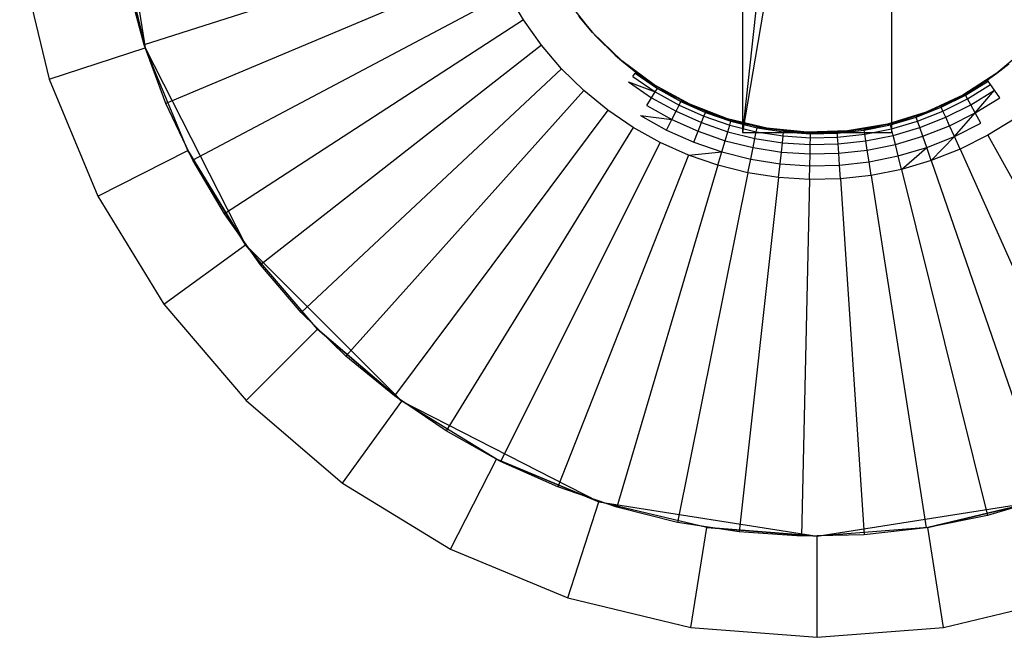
# Model space of a CAD drawing. Extents: x 1 to 115, y -55 to 55.
# Tile 19 of 86: x 51.6 to 56.48, y -50 to -46.94. Entities that reach past the tile are written whole.
import ezdxf

# ---------------------------------------------------------------- set-up
doc = ezdxf.new("R2010")
doc.units = 0
doc.header["$LTSCALE"] = 25.4
doc.layers.get('0').update_dxf_attribs({"linetype": 'CONTINUOUS'})

# ---------------------------------------------------------------- blocks, each defined once
blk = doc.blocks.new('NL2500025450_STL')
at = {"color": 0}
for p, q in [((52.05, -46, 214.8096), (52.2213, -47.0816, 214.8096)), ((52.05, -46, 214.8096), (52.2213, -47.0816, 214.8096)), ((53.8982, -46.5286, 215.9753), (52.2165, -47.0668, 214.2096)), ((53.8982, -46.5286, 215.9753), (52.2165, -47.0668, 214.2096)), ((55.2896, -46.4912, 215.8196), (55.18, -47.5, 213.8096)), ((55.2896, -46.4912, 215.8196), (55.18, -47.5, 213.8096)), ((55.18, -46.4979, 215.8196), (55.18, -47.5, 213.8096)), ((55.18, -46.4979, 215.8196), (55.18, -47.5, 213.8096)), ((55.3475, -46.5213, 215.7725), (55.18, -47.5, 213.8096)), ((55.3475, -46.5213, 215.7725), (55.18, -47.5, 213.8096)), ((55.92, -47.5, 213.8096), (55.92, -46.4979, 215.8196)), ((55.92, -47.5, 213.8096), (55.92, -46.4979, 215.8196)), ((52.2213, -47.0816, 214.3096), (52.0931, -46.5475, 214.3096)), ((52.0931, -46.5475, 214.3096), (52.2213, -47.0816, 214.8096)), ((52.0931, -46.5475, 214.3096), (52.2213, -47.0816, 214.8096)), ((52.2213, -47.0816, 214.3096), (52.0931, -46.5475, 214.3096)), ((51.5992, -46.6257, 213.8096), (51.7458, -47.2361, 213.8096)), ((51.5992, -46.6257, 213.8096), (51.7458, -47.2361, 213.8096)), ((55.18, -46.5902, 213.8096), (55.18, -47.5, 213.8096)), ((55.18, -46.5902, 213.8096), (55.18, -47.5, 213.8096)), ((55.92, -47.5, 213.8096), (55.92, -46.5902, 213.8096)), ((55.92, -47.5, 213.8096), (55.92, -46.5902, 213.8096)), ((53.9514, -46.6725, 215.9753), (52.3239, -47.3573, 214.2096)), ((53.9514, -46.6725, 215.9753), (52.3239, -47.3573, 214.2096)), ((52.2165, -47.0668, 213.8096), (52.1353, -46.768, 213.8096)), ((52.2165, -47.0668, 214.2096), (52.1353, -46.768, 214.2096)), ((52.2165, -47.0668, 213.8096), (52.1353, -46.768, 213.8096)), ((52.2165, -47.0668, 214.2096), (52.1353, -46.768, 214.2096)), ((54.0171, -46.8112, 215.9753), (52.4565, -47.6371, 214.2096)), ((54.0171, -46.8112, 215.9753), (52.4565, -47.6371, 214.2096)), ((54.0948, -46.9435, 215.9753), (54.0171, -46.8112, 215.9753)), ((54.4375, -47.0062, 221.8096), (54.3133, -46.8489, 221.8096)), ((54.4375, -47.0062, 221.8096), (54.3133, -46.8489, 221.8096)), ((54.0948, -46.9435, 215.9753), (52.6132, -47.9041, 214.2096)), ((54.0948, -46.9435, 215.9753), (52.6132, -47.9041, 214.2096)), ((54.1839, -47.0684, 215.9753), (54.0948, -46.9435, 215.9753)), ((54.4375, -47.0062, 221.8096), (54.3684, -46.9241, 216.541)), ((54.3684, -46.9241, 216.541), (54.4375, -47.0062, 216.541)), ((54.4375, -47.0062, 221.8096), (54.3684, -46.9241, 216.541)), ((54.5816, -47.1455, 221.8096), (54.4375, -47.0062, 216.541)), ((54.4375, -47.0062, 216.541), (54.4547, -47.0249, 216.541)), ((54.5816, -47.1455, 221.8096), (54.4375, -47.0062, 216.541)), ((54.5816, -47.1455, 221.8096), (54.4375, -47.0062, 221.8096)), ((54.4375, -47.0062, 221.8096), (54.4375, -47.0062, 216.541)), ((54.4375, -47.0062, 221.8096), (54.4375, -47.0062, 216.541)), ((54.5816, -47.1455, 221.8096), (54.4375, -47.0062, 221.8096)), ((52.3239, -47.3573, 213.8096), (52.2165, -47.0668, 213.8096)), ((52.3239, -47.3573, 214.2096), (52.2165, -47.0668, 214.2096)), ((52.2165, -47.0668, 214.2096), (52.2165, -47.0668, 213.8096)), ((52.3239, -47.3573, 213.8096), (52.2165, -47.0668, 213.8096)), ((52.2165, -47.0668, 214.2096), (52.2165, -47.0668, 213.8096)), ((52.3239, -47.3573, 214.2096), (52.2165, -47.0668, 214.2096)), ((54.1839, -47.0684, 215.9753), (52.793, -48.1562, 214.2096)), ((54.1839, -47.0684, 215.9753), (52.793, -48.1562, 214.2096)), ((54.2836, -47.185, 215.9753), (54.1839, -47.0684, 215.9753)), ((54.4547, -47.0249, 216.541), (54.5496, -47.1177, 216.541)), ((54.5816, -47.1455, 221.8096), (54.4547, -47.0249, 216.541)), ((54.5816, -47.1455, 221.8096), (54.4547, -47.0249, 216.541)), ((51.7458, -47.2361, 213.8096), (52.2213, -47.0816, 214.3096)), ((51.7458, -47.2361, 213.8096), (52.2213, -47.0816, 214.3096)), ((52.4315, -47.589, 214.3096), (52.2213, -47.0816, 214.8096)), ((52.2213, -47.0816, 214.8096), (52.7184, -48.0572, 214.8096)), ((52.4315, -47.589, 214.3096), (52.2213, -47.0816, 214.3096)), ((52.2213, -47.0816, 214.3096), (52.2213, -47.0816, 214.8096)), ((52.4315, -47.589, 214.3096), (52.2213, -47.0816, 214.8096)), ((52.2213, -47.0816, 214.3096), (52.2213, -47.0816, 214.8096)), ((52.2213, -47.0816, 214.8096), (52.7184, -48.0572, 214.8096)), ((52.4315, -47.589, 214.3096), (52.2213, -47.0816, 214.3096)), ((54.5496, -47.1177, 216.541), (54.5816, -47.1455, 221.8096)), ((54.5496, -47.1177, 216.541), (54.5816, -47.1455, 221.8096)), ((54.5496, -47.1177, 216.541), (54.5816, -47.1455, 216.541)), ((56.5928, -47.0782, 221.8096), (56.4398, -47.2076, 221.8096)), ((56.5928, -47.0782, 221.8096), (56.4398, -47.2076, 221.8096)), ((54.5816, -47.1455, 221.8096), (54.6523, -47.2017, 216.541)), ((54.7429, -47.2643, 221.8096), (54.5816, -47.1455, 221.8096)), ((54.5816, -47.1455, 216.541), (54.5816, -47.1455, 221.8096)), ((54.5816, -47.1455, 216.541), (54.5816, -47.1455, 221.8096)), ((54.5816, -47.1455, 216.541), (54.6523, -47.2017, 216.541)), ((54.5816, -47.1455, 221.8096), (54.6523, -47.2017, 216.541)), ((54.7429, -47.2643, 221.8096), (54.5816, -47.1455, 221.8096)), ((56.4398, -47.2076, 216.541), (56.5, -47.1608, 216.541)), ((56.5, -47.1608, 216.541), (56.4398, -47.2076, 221.8096)), ((56.5, -47.1608, 216.541), (56.4398, -47.2076, 221.8096)), ((54.2836, -47.185, 215.9753), (52.9944, -48.3914, 214.2096)), ((54.2836, -47.185, 215.9753), (52.9944, -48.3914, 214.2096)), ((54.3933, -47.2923, 215.9753), (54.2836, -47.185, 215.9753)), ((54.636, -47.2236, 216.3339), (54.6482, -47.2072, 216.4365)), ((54.7429, -47.2643, 216.541), (54.6482, -47.2072, 216.4365)), ((54.6482, -47.2072, 216.4365), (54.7584, -47.2822, 216.4365)), ((54.6482, -47.2072, 216.4365), (54.7584, -47.2822, 216.4365)), ((54.6523, -47.2017, 216.541), (54.7429, -47.2643, 221.8096)), ((54.6523, -47.2017, 216.541), (54.7429, -47.2643, 221.8096)), ((54.6523, -47.2017, 216.541), (54.7429, -47.2643, 216.541)), ((56.2709, -47.3154, 216.541), (56.4398, -47.2076, 221.8096)), ((56.4398, -47.2076, 221.8096), (56.2709, -47.3154, 221.8096)), ((56.2709, -47.3154, 216.541), (56.4398, -47.2076, 221.8096)), ((56.4398, -47.2076, 221.8096), (56.2709, -47.3154, 221.8096)), ((56.3937, -47.2402, 216.541), (56.4398, -47.2076, 216.541)), ((56.4398, -47.2076, 221.8096), (56.3937, -47.2402, 216.541)), ((56.4398, -47.2076, 221.8096), (56.3937, -47.2402, 216.541)), ((56.4398, -47.2076, 216.541), (56.4398, -47.2076, 221.8096)), ((56.4398, -47.2076, 216.541), (56.4398, -47.2076, 221.8096)), ((51.7458, -47.2361, 213.8096), (51.986, -47.816, 213.8096)), ((51.7458, -47.2361, 213.8096), (51.986, -47.816, 213.8096)), ((54.6158, -47.2505, 216.2348), (54.7477, -47.2995, 216.3339)), ((54.6158, -47.2505, 216.2348), (54.73, -47.3282, 216.2348)), ((54.636, -47.2236, 216.3339), (54.7477, -47.2995, 216.3339)), ((54.7429, -47.2643, 216.541), (54.7429, -47.2643, 221.8096)), ((54.7429, -47.2643, 216.541), (54.7429, -47.2643, 221.8096)), ((54.7429, -47.2643, 216.541), (54.9186, -47.3606, 221.8096)), ((54.9186, -47.3606, 221.8096), (54.7429, -47.2643, 221.8096)), ((54.7429, -47.2643, 216.541), (54.9186, -47.3606, 221.8096)), ((54.7429, -47.2643, 216.541), (54.8779, -47.341, 216.541)), ((54.9186, -47.3606, 221.8096), (54.7429, -47.2643, 221.8096)), ((54.7429, -47.2643, 216.541), (54.8779, -47.341, 216.541)), ((54.7429, -47.2643, 216.541), (54.7584, -47.2822, 216.4365)), ((54.7429, -47.2643, 216.541), (54.7584, -47.2822, 216.4365)), ((56.2709, -47.3154, 216.541), (56.3937, -47.2402, 216.541)), ((56.2709, -47.3154, 216.541), (56.3937, -47.2402, 216.541)), ((56.3937, -47.2402, 216.541), (56.2841, -47.3159, 216.4365)), ((56.3937, -47.2402, 216.541), (56.2841, -47.3159, 216.4365)), ((56.2841, -47.3159, 216.4365), (56.3975, -47.2459, 216.4365)), ((56.2841, -47.3159, 216.4365), (56.3975, -47.2459, 216.4365)), ((56.294, -47.3338, 216.3339), (56.409, -47.2628, 216.3339)), ((56.294, -47.3338, 216.3339), (56.409, -47.2628, 216.3339)), ((56.3937, -47.2402, 216.541), (56.3975, -47.2459, 216.4365)), ((56.409, -47.2628, 216.3339), (56.3975, -47.2459, 216.4365)), ((56.4279, -47.2906, 216.2348), (56.409, -47.2628, 216.3339)), ((54.3933, -47.2923, 215.9753), (53.2157, -48.6079, 214.2096)), ((54.3933, -47.2923, 215.9753), (53.2157, -48.6079, 214.2096)), ((54.5121, -47.3894, 215.9753), (54.3933, -47.2923, 215.9753)), ((54.73, -47.3282, 216.2348), (54.7477, -47.2995, 216.3339)), ((54.73, -47.3282, 216.2348), (54.7477, -47.2995, 216.3339)), ((54.7477, -47.2995, 216.3339), (54.7584, -47.2822, 216.4365)), ((54.7477, -47.2995, 216.3339), (54.7584, -47.2822, 216.4365)), ((54.7477, -47.2995, 216.3339), (54.8657, -47.3654, 216.3339)), ((54.7477, -47.2995, 216.3339), (54.8657, -47.3654, 216.3339)), ((54.8779, -47.341, 216.541), (54.7584, -47.2822, 216.4365)), ((54.7584, -47.2822, 216.4365), (54.8748, -47.3471, 216.4365)), ((54.8779, -47.341, 216.541), (54.7584, -47.2822, 216.4365)), ((54.7584, -47.2822, 216.4365), (54.8748, -47.3471, 216.4365)), ((56.3104, -47.3631, 216.2348), (56.4279, -47.2906, 216.2348)), ((56.333, -47.4036, 216.1409), (56.4279, -47.2906, 216.2348)), ((56.454, -47.3289, 216.1409), (56.4279, -47.2906, 216.2348)), ((52.4565, -47.6371, 213.8096), (52.3239, -47.3573, 213.8096)), ((52.4565, -47.6371, 214.2096), (52.3239, -47.3573, 214.2096)), ((52.3239, -47.3573, 214.2096), (52.3239, -47.3573, 213.8096)), ((52.4565, -47.6371, 213.8096), (52.3239, -47.3573, 213.8096)), ((52.3239, -47.3573, 214.2096), (52.3239, -47.3573, 213.8096)), ((52.4565, -47.6371, 214.2096), (52.3239, -47.3573, 214.2096)), ((54.7057, -47.3675, 216.1409), (54.73, -47.3282, 216.2348)), ((54.73, -47.3282, 216.2348), (54.8506, -47.3954, 216.2348)), ((54.73, -47.3282, 216.2348), (54.8506, -47.3954, 216.2348)), ((54.8657, -47.3654, 216.3339), (54.8748, -47.3471, 216.4365)), ((54.8657, -47.3654, 216.3339), (54.8748, -47.3471, 216.4365)), ((54.8779, -47.341, 216.541), (54.8748, -47.3471, 216.4365)), ((54.999, -47.3952, 216.541), (54.8748, -47.3471, 216.4365)), ((54.8748, -47.3471, 216.4365), (54.9965, -47.4015, 216.4365)), ((54.8748, -47.3471, 216.4365), (54.9965, -47.4015, 216.4365)), ((54.8779, -47.341, 216.541), (54.9186, -47.3606, 216.541)), ((54.9186, -47.3606, 221.8096), (54.8779, -47.341, 216.541)), ((54.9186, -47.3606, 221.8096), (54.8779, -47.341, 216.541)), ((54.9186, -47.3606, 216.541), (54.9186, -47.3606, 221.8096)), ((54.9186, -47.3606, 216.541), (54.9186, -47.3606, 221.8096)), ((54.9186, -47.3606, 216.541), (54.999, -47.3952, 216.541)), ((54.999, -47.3952, 216.541), (54.9186, -47.3606, 221.8096)), ((54.999, -47.3952, 216.541), (54.9186, -47.3606, 221.8096)), ((55.1056, -47.4327, 221.8096), (54.9186, -47.3606, 221.8096)), ((55.1056, -47.4327, 221.8096), (54.9186, -47.3606, 221.8096)), ((56.2709, -47.3154, 221.8096), (56.0891, -47.3998, 221.8096)), ((56.2709, -47.3154, 221.8096), (56.0891, -47.3998, 221.8096)), ((56.1621, -47.3694, 216.541), (56.2709, -47.3154, 221.8096)), ((56.1621, -47.3694, 216.541), (56.2709, -47.3154, 221.8096)), ((56.1621, -47.3694, 216.541), (56.2709, -47.3154, 216.541)), ((56.1621, -47.3694, 216.541), (56.2709, -47.3154, 216.541)), ((56.2709, -47.3154, 216.541), (56.1649, -47.3757, 216.4365)), ((56.2709, -47.3154, 216.541), (56.1649, -47.3757, 216.4365)), ((56.1649, -47.3757, 216.4365), (56.2841, -47.3159, 216.4365)), ((56.1649, -47.3757, 216.4365), (56.2841, -47.3159, 216.4365)), ((56.1732, -47.3943, 216.3339), (56.294, -47.3338, 216.3339)), ((56.1732, -47.3943, 216.3339), (56.294, -47.3338, 216.3339)), ((56.2709, -47.3154, 216.541), (56.2709, -47.3154, 221.8096)), ((56.2709, -47.3154, 216.541), (56.2709, -47.3154, 221.8096)), ((56.2709, -47.3154, 216.541), (56.2841, -47.3159, 216.4365)), ((56.2709, -47.3154, 216.541), (56.2841, -47.3159, 216.4365)), ((56.294, -47.3338, 216.3339), (56.2841, -47.3159, 216.4365)), ((56.294, -47.3338, 216.3339), (56.2841, -47.3159, 216.4365)), ((56.3104, -47.3631, 216.2348), (56.294, -47.3338, 216.3339)), ((56.3104, -47.3631, 216.2348), (56.294, -47.3338, 216.3339)), ((56.333, -47.4036, 216.1409), (56.454, -47.3289, 216.1409)), ((54.5121, -47.3894, 215.9753), (53.4553, -48.804, 214.2096)), ((54.5121, -47.3894, 215.9753), (53.4553, -48.804, 214.2096)), ((54.6389, -47.4757, 215.9753), (54.5121, -47.3894, 215.9753)), ((54.7057, -47.3675, 216.1409), (54.8299, -47.4368, 216.1409)), ((54.8299, -47.4368, 216.1409), (54.8506, -47.3954, 216.2348)), ((54.8299, -47.4368, 216.1409), (54.8506, -47.3954, 216.2348)), ((54.8506, -47.3954, 216.2348), (54.8657, -47.3654, 216.3339)), ((54.8506, -47.3954, 216.2348), (54.8657, -47.3654, 216.3339)), ((54.8506, -47.3954, 216.2348), (54.9767, -47.4518, 216.2348)), ((54.8506, -47.3954, 216.2348), (54.9767, -47.4518, 216.2348)), ((54.8657, -47.3654, 216.3339), (54.989, -47.4205, 216.3339)), ((54.8657, -47.3654, 216.3339), (54.989, -47.4205, 216.3339)), ((54.989, -47.4205, 216.3339), (54.9965, -47.4015, 216.4365)), ((54.989, -47.4205, 216.3339), (54.9965, -47.4015, 216.4365)), ((54.999, -47.3952, 216.541), (54.9965, -47.4015, 216.4365)), ((55.1056, -47.4327, 216.541), (54.9965, -47.4015, 216.4365)), ((54.9965, -47.4015, 216.4365), (55.1226, -47.445, 216.4365)), ((54.9965, -47.4015, 216.4365), (55.1226, -47.445, 216.4365)), ((54.999, -47.3952, 216.541), (55.1056, -47.4327, 221.8096)), ((54.999, -47.3952, 216.541), (55.1056, -47.4327, 221.8096)), ((54.999, -47.3952, 216.541), (55.1056, -47.4327, 216.541)), ((55.8977, -47.4591, 216.541), (56.0891, -47.3998, 221.8096)), ((56.0891, -47.3998, 221.8096), (55.8977, -47.4591, 221.8096)), ((55.8977, -47.4591, 216.541), (56.0891, -47.3998, 221.8096)), ((56.0891, -47.3998, 221.8096), (55.8977, -47.4591, 221.8096)), ((56.0387, -47.4182, 216.541), (56.0891, -47.3998, 216.541)), ((56.0891, -47.3998, 221.8096), (56.0387, -47.4182, 216.541)), ((56.0891, -47.3998, 221.8096), (56.0387, -47.4182, 216.541)), ((56.1621, -47.3694, 216.541), (56.0409, -47.4246, 216.4365)), ((56.0409, -47.4246, 216.4365), (56.1649, -47.3757, 216.4365)), ((56.0409, -47.4246, 216.4365), (56.1649, -47.3757, 216.4365)), ((56.0476, -47.4439, 216.3339), (56.1732, -47.3943, 216.3339)), ((56.0476, -47.4439, 216.3339), (56.1732, -47.3943, 216.3339)), ((56.0891, -47.3998, 216.541), (56.1621, -47.3694, 216.541)), ((56.1621, -47.3694, 216.541), (56.0891, -47.3998, 221.8096)), ((56.1621, -47.3694, 216.541), (56.0891, -47.3998, 221.8096)), ((56.0891, -47.3998, 216.541), (56.0891, -47.3998, 221.8096)), ((56.0891, -47.3998, 216.541), (56.0891, -47.3998, 221.8096)), ((56.1621, -47.3694, 216.541), (56.1649, -47.3757, 216.4365)), ((56.1621, -47.3694, 216.541), (56.1649, -47.3757, 216.4365)), ((56.1732, -47.3943, 216.3339), (56.1649, -47.3757, 216.4365)), ((56.1732, -47.3943, 216.3339), (56.1649, -47.3757, 216.4365)), ((56.187, -47.425, 216.2348), (56.1732, -47.3943, 216.3339)), ((56.187, -47.425, 216.2348), (56.1732, -47.3943, 216.3339)), ((56.187, -47.425, 216.2348), (56.3104, -47.3631, 216.2348)), ((56.187, -47.425, 216.2348), (56.3104, -47.3631, 216.2348)), ((56.2059, -47.4673, 216.1409), (56.333, -47.4036, 216.1409)), ((56.2296, -47.5203, 216.0539), (56.333, -47.4036, 216.1409)), ((56.333, -47.4036, 216.1409), (56.3104, -47.3631, 216.2348)), ((56.3613, -47.4543, 216.0539), (56.333, -47.4036, 216.1409)), ((54.6752, -47.417, 216.0539), (54.8299, -47.4368, 216.1409)), ((54.6752, -47.417, 216.0539), (54.8038, -47.4888, 216.0539)), ((54.8038, -47.4888, 216.0539), (54.8299, -47.4368, 216.1409)), ((54.8038, -47.4888, 216.0539), (54.8299, -47.4368, 216.1409)), ((54.8299, -47.4368, 216.1409), (54.9597, -47.4948, 216.1409)), ((54.8299, -47.4368, 216.1409), (54.9597, -47.4948, 216.1409)), ((54.9597, -47.4948, 216.1409), (54.9767, -47.4518, 216.2348)), ((54.9597, -47.4948, 216.1409), (54.9767, -47.4518, 216.2348)), ((54.9767, -47.4518, 216.2348), (54.989, -47.4205, 216.3339)), ((54.9767, -47.4518, 216.2348), (54.989, -47.4205, 216.3339)), ((54.9767, -47.4518, 216.2348), (55.1072, -47.4968, 216.2348)), ((54.9767, -47.4518, 216.2348), (55.1072, -47.4968, 216.2348)), ((54.989, -47.4205, 216.3339), (55.1168, -47.4645, 216.3339)), ((54.989, -47.4205, 216.3339), (55.1168, -47.4645, 216.3339)), ((55.1056, -47.4327, 216.541), (55.1056, -47.4327, 221.8096)), ((55.1056, -47.4327, 216.541), (55.1056, -47.4327, 221.8096)), ((55.1056, -47.4327, 216.541), (55.3005, -47.4791, 221.8096)), ((55.3005, -47.4791, 221.8096), (55.1056, -47.4327, 221.8096)), ((55.1056, -47.4327, 216.541), (55.3005, -47.4791, 221.8096)), ((55.1056, -47.4327, 216.541), (55.2533, -47.4704, 216.541)), ((55.3005, -47.4791, 221.8096), (55.1056, -47.4327, 221.8096)), ((55.1056, -47.4327, 216.541), (55.2533, -47.4704, 216.541)), ((55.1056, -47.4327, 216.541), (55.1226, -47.445, 216.4365)), ((55.1056, -47.4327, 216.541), (55.1226, -47.445, 216.4365)), ((55.1168, -47.4645, 216.3339), (55.1226, -47.445, 216.4365)), ((55.1168, -47.4645, 216.3339), (55.1226, -47.445, 216.4365)), ((55.2533, -47.4704, 216.541), (55.1226, -47.445, 216.4365)), ((55.1226, -47.445, 216.4365), (55.2519, -47.4771, 216.4365)), ((55.2533, -47.4704, 216.541), (55.1226, -47.445, 216.4365)), ((55.1226, -47.445, 216.4365), (55.2519, -47.4771, 216.4365)), ((55.8977, -47.4591, 221.8096), (55.7001, -47.4925, 221.8096)), ((55.8977, -47.4591, 221.8096), (55.7001, -47.4925, 221.8096)), ((55.7814, -47.482, 216.541), (55.8977, -47.4591, 221.8096)), ((55.7814, -47.482, 216.541), (55.8977, -47.4591, 221.8096)), ((55.7814, -47.482, 216.541), (55.8977, -47.4591, 216.541)), ((55.7814, -47.482, 216.541), (55.8977, -47.4591, 216.541)), ((55.8977, -47.4591, 216.541), (55.7824, -47.4888, 216.4365)), ((55.8977, -47.4591, 216.541), (55.7824, -47.4888, 216.4365)), ((55.8977, -47.4591, 216.541), (56.0387, -47.4182, 216.541)), ((55.8977, -47.4591, 216.541), (56.0387, -47.4182, 216.541)), ((55.8977, -47.4591, 216.541), (55.8977, -47.4591, 221.8096)), ((55.8977, -47.4591, 216.541), (55.8977, -47.4591, 221.8096)), ((55.8977, -47.4591, 216.541), (55.9131, -47.4624, 216.4365)), ((55.8977, -47.4591, 216.541), (55.9131, -47.4624, 216.4365)), ((56.0387, -47.4182, 216.541), (55.9131, -47.4624, 216.4365)), ((56.0387, -47.4182, 216.541), (55.9131, -47.4624, 216.4365)), ((55.9131, -47.4624, 216.4365), (56.0409, -47.4246, 216.4365)), ((55.9131, -47.4624, 216.4365), (56.0409, -47.4246, 216.4365)), ((55.918, -47.4823, 216.3339), (56.0476, -47.4439, 216.3339)), ((55.918, -47.4823, 216.3339), (56.0476, -47.4439, 216.3339)), ((56.0387, -47.4182, 216.541), (56.0409, -47.4246, 216.4365)), ((56.0476, -47.4439, 216.3339), (56.0409, -47.4246, 216.4365)), ((56.0476, -47.4439, 216.3339), (56.0409, -47.4246, 216.4365)), ((56.0585, -47.4757, 216.2348), (56.0476, -47.4439, 216.3339)), ((56.0585, -47.4757, 216.2348), (56.0476, -47.4439, 216.3339)), ((56.0585, -47.4757, 216.2348), (56.187, -47.425, 216.2348)), ((56.0585, -47.4757, 216.2348), (56.187, -47.425, 216.2348)), ((56.2059, -47.4673, 216.1409), (56.187, -47.425, 216.2348)), ((56.2059, -47.4673, 216.1409), (56.187, -47.425, 216.2348)), ((56.2296, -47.5203, 216.0539), (56.3613, -47.4543, 216.0539)), ((56.5255, -47.434, 215.9753), (56.3949, -47.5146, 215.9753)), ((54.6389, -47.4757, 215.9753), (53.7114, -48.9782, 214.2096)), ((54.6389, -47.4757, 215.9753), (53.7114, -48.9782, 214.2096)), ((54.7729, -47.5505, 215.9753), (54.6389, -47.4757, 215.9753)), ((54.8038, -47.4888, 216.0539), (54.9383, -47.5489, 216.0539)), ((54.9383, -47.5489, 216.0539), (54.9597, -47.4948, 216.1409)), ((54.9383, -47.5489, 216.0539), (54.9597, -47.4948, 216.1409)), ((54.9597, -47.4948, 216.1409), (55.0941, -47.5412, 216.1409)), ((54.9597, -47.4948, 216.1409), (55.0941, -47.5412, 216.1409)), ((55.0941, -47.5412, 216.1409), (55.1072, -47.4968, 216.2348)), ((55.0941, -47.5412, 216.1409), (55.1072, -47.4968, 216.2348)), ((55.1072, -47.4968, 216.2348), (55.1168, -47.4645, 216.3339)), ((55.1072, -47.4968, 216.2348), (55.1168, -47.4645, 216.3339)), ((55.1072, -47.4968, 216.2348), (55.2412, -47.5301, 216.2348)), ((55.1072, -47.4968, 216.2348), (55.2412, -47.5301, 216.2348)), ((55.1168, -47.4645, 216.3339), (55.2479, -47.4971, 216.3339)), ((55.1168, -47.4645, 216.3339), (55.2479, -47.4971, 216.3339)), ((55.18, -47.5, 213.8096), (55.92, -47.5, 213.8096)), ((55.18, -47.5, 213.8096), (55.92, -47.5, 213.8096)), ((55.2412, -47.5301, 216.2348), (55.2479, -47.4971, 216.3339)), ((55.2412, -47.5301, 216.2348), (55.2479, -47.4971, 216.3339)), ((55.2479, -47.4971, 216.3339), (55.2519, -47.4771, 216.4365)), ((55.2479, -47.4971, 216.3339), (55.2519, -47.4771, 216.4365)), ((55.2479, -47.4971, 216.3339), (55.3814, -47.5179, 216.3339)), ((55.2479, -47.4971, 216.3339), (55.3814, -47.5179, 216.3339)), ((55.2533, -47.4704, 216.541), (55.2519, -47.4771, 216.4365)), ((55.3844, -47.4908, 216.541), (55.2519, -47.4771, 216.4365)), ((55.2519, -47.4771, 216.4365), (55.3837, -47.4976, 216.4365)), ((55.2519, -47.4771, 216.4365), (55.3837, -47.4976, 216.4365)), ((55.2533, -47.4704, 216.541), (55.3005, -47.4791, 216.541)), ((55.3005, -47.4791, 221.8096), (55.2533, -47.4704, 216.541)), ((55.3005, -47.4791, 221.8096), (55.2533, -47.4704, 216.541)), ((55.3005, -47.4791, 216.541), (55.3005, -47.4791, 221.8096)), ((55.3005, -47.4791, 216.541), (55.3005, -47.4791, 221.8096)), ((55.3005, -47.4791, 216.541), (55.3844, -47.4908, 216.541)), ((55.3844, -47.4908, 216.541), (55.3005, -47.4791, 221.8096)), ((55.3844, -47.4908, 216.541), (55.3005, -47.4791, 221.8096)), ((55.4999, -47.4992, 221.8096), (55.3005, -47.4791, 221.8096)), ((55.4999, -47.4992, 221.8096), (55.3005, -47.4791, 221.8096)), ((55.3814, -47.5179, 216.3339), (55.3837, -47.4976, 216.4365)), ((55.3814, -47.5179, 216.3339), (55.3837, -47.4976, 216.4365)), ((55.3844, -47.4908, 216.541), (55.3837, -47.4976, 216.4365)), ((55.3844, -47.4908, 216.541), (55.3837, -47.4976, 216.4365)), ((55.4999, -47.4992, 216.541), (55.3837, -47.4976, 216.4365)), ((55.3837, -47.4976, 216.4365), (55.5167, -47.5065, 216.4365)), ((55.4999, -47.4992, 216.541), (55.3837, -47.4976, 216.4365)), ((55.3837, -47.4976, 216.4365), (55.5167, -47.5065, 216.4365)), ((55.3844, -47.4908, 216.541), (55.4999, -47.4992, 221.8096)), ((55.3844, -47.4908, 216.541), (55.4999, -47.4992, 221.8096)), ((55.3844, -47.4908, 216.541), (55.4999, -47.4992, 216.541)), ((55.3844, -47.4908, 216.541), (55.4999, -47.4992, 216.541)), ((55.4999, -47.4992, 216.541), (55.7001, -47.4925, 221.8096)), ((55.7001, -47.4925, 221.8096), (55.4999, -47.4992, 221.8096)), ((55.4999, -47.4992, 216.541), (55.7001, -47.4925, 221.8096)), ((55.7001, -47.4925, 221.8096), (55.4999, -47.4992, 221.8096)), ((55.4999, -47.4992, 216.541), (55.6495, -47.4967, 216.541)), ((55.4999, -47.4992, 216.541), (55.6495, -47.4967, 216.541)), ((55.4999, -47.4992, 216.541), (55.4999, -47.4992, 221.8096)), ((55.4999, -47.4992, 216.541), (55.4999, -47.4992, 221.8096)), ((55.4999, -47.4992, 216.541), (55.5167, -47.5065, 216.4365)), ((55.4999, -47.4992, 216.541), (55.5167, -47.5065, 216.4365)), ((55.5162, -47.5269, 216.3339), (55.5167, -47.5065, 216.4365)), ((55.5162, -47.5269, 216.3339), (55.5167, -47.5065, 216.4365)), ((55.6495, -47.4967, 216.541), (55.5167, -47.5065, 216.4365)), ((55.6495, -47.4967, 216.541), (55.5167, -47.5065, 216.4365)), ((55.5167, -47.5065, 216.4365), (55.6499, -47.5035, 216.4365)), ((55.5167, -47.5065, 216.4365), (55.6499, -47.5035, 216.4365)), ((55.6495, -47.4967, 216.541), (55.7001, -47.4925, 216.541)), ((55.7001, -47.4925, 221.8096), (55.6495, -47.4967, 216.541)), ((55.7001, -47.4925, 221.8096), (55.6495, -47.4967, 216.541)), ((55.6495, -47.4967, 216.541), (55.6499, -47.5035, 216.4365)), ((55.7814, -47.482, 216.541), (55.6499, -47.5035, 216.4365)), ((55.6499, -47.5035, 216.4365), (55.7824, -47.4888, 216.4365)), ((55.6499, -47.5035, 216.4365), (55.7824, -47.4888, 216.4365)), ((55.6513, -47.5239, 216.3339), (55.6499, -47.5035, 216.4365)), ((55.6513, -47.5239, 216.3339), (55.6499, -47.5035, 216.4365)), ((55.6513, -47.5239, 216.3339), (55.7856, -47.509, 216.3339)), ((55.6513, -47.5239, 216.3339), (55.7856, -47.509, 216.3339)), ((55.7001, -47.4925, 216.541), (55.7814, -47.482, 216.541)), ((55.7814, -47.482, 216.541), (55.7001, -47.4925, 221.8096)), ((55.7814, -47.482, 216.541), (55.7001, -47.4925, 221.8096)), ((55.7001, -47.4925, 216.541), (55.7001, -47.4925, 221.8096)), ((55.7001, -47.4925, 216.541), (55.7001, -47.4925, 221.8096)), ((55.7814, -47.482, 216.541), (55.7824, -47.4888, 216.4365)), ((55.7814, -47.482, 216.541), (55.7824, -47.4888, 216.4365)), ((55.7824, -47.4888, 216.4365), (55.9131, -47.4624, 216.4365)), ((55.7824, -47.4888, 216.4365), (55.9131, -47.4624, 216.4365)), ((55.7856, -47.509, 216.3339), (55.7824, -47.4888, 216.4365)), ((55.7856, -47.509, 216.3339), (55.7824, -47.4888, 216.4365)), ((55.7856, -47.509, 216.3339), (55.918, -47.4823, 216.3339)), ((55.7856, -47.509, 216.3339), (55.918, -47.4823, 216.3339)), ((55.7908, -47.5422, 216.2348), (55.7856, -47.509, 216.3339)), ((55.7908, -47.5422, 216.2348), (55.7856, -47.509, 216.3339)), ((55.918, -47.4823, 216.3339), (55.9131, -47.4624, 216.4365)), ((55.918, -47.4823, 216.3339), (55.9131, -47.4624, 216.4365)), ((55.9261, -47.5149, 216.2348), (55.918, -47.4823, 216.3339)), ((55.9261, -47.5149, 216.2348), (55.918, -47.4823, 216.3339)), ((55.9261, -47.5149, 216.2348), (56.0585, -47.4757, 216.2348)), ((55.9261, -47.5149, 216.2348), (56.0585, -47.4757, 216.2348)), ((56.0736, -47.5195, 216.1409), (56.0585, -47.4757, 216.2348)), ((56.0736, -47.5195, 216.1409), (56.0585, -47.4757, 216.2348)), ((56.0736, -47.5195, 216.1409), (56.2059, -47.4673, 216.1409)), ((56.0736, -47.5195, 216.1409), (56.2059, -47.4673, 216.1409)), ((56.2296, -47.5203, 216.0539), (56.2059, -47.4673, 216.1409)), ((54.7729, -47.5505, 215.9753), (53.9818, -49.129, 214.2096)), ((54.7729, -47.5505, 215.9753), (53.9818, -49.129, 214.2096)), ((54.913, -47.6131, 215.9753), (54.7729, -47.5505, 215.9753)), ((54.9383, -47.5489, 216.0539), (55.0776, -47.5969, 216.0539)), ((55.0776, -47.5969, 216.0539), (55.0941, -47.5412, 216.1409)), ((55.0776, -47.5969, 216.0539), (55.0941, -47.5412, 216.1409)), ((55.0941, -47.5412, 216.1409), (55.2321, -47.5754, 216.1409)), ((55.0941, -47.5412, 216.1409), (55.2321, -47.5754, 216.1409)), ((55.2321, -47.5754, 216.1409), (55.2412, -47.5301, 216.2348)), ((55.2321, -47.5754, 216.1409), (55.2412, -47.5301, 216.2348)), ((55.2412, -47.5301, 216.2348), (55.3777, -47.5514, 216.2348)), ((55.2412, -47.5301, 216.2348), (55.3777, -47.5514, 216.2348)), ((55.3726, -47.5974, 216.1409), (55.3777, -47.5514, 216.2348)), ((55.3726, -47.5974, 216.1409), (55.3777, -47.5514, 216.2348)), ((55.3777, -47.5514, 216.2348), (55.3814, -47.5179, 216.3339)), ((55.3777, -47.5514, 216.2348), (55.3814, -47.5179, 216.3339)), ((55.3777, -47.5514, 216.2348), (55.5155, -47.5605, 216.2348)), ((55.3777, -47.5514, 216.2348), (55.5155, -47.5605, 216.2348)), ((55.3814, -47.5179, 216.3339), (55.5162, -47.5269, 216.3339)), ((55.3814, -47.5179, 216.3339), (55.5162, -47.5269, 216.3339)), ((55.5155, -47.5605, 216.2348), (55.5162, -47.5269, 216.3339)), ((55.5155, -47.5605, 216.2348), (55.5162, -47.5269, 216.3339)), ((55.5155, -47.5605, 216.2348), (55.6535, -47.5575, 216.2348)), ((55.5155, -47.5605, 216.2348), (55.6535, -47.5575, 216.2348)), ((55.5162, -47.5269, 216.3339), (55.6513, -47.5239, 216.3339)), ((55.5162, -47.5269, 216.3339), (55.6513, -47.5239, 216.3339)), ((55.6535, -47.5575, 216.2348), (55.6513, -47.5239, 216.3339)), ((55.6535, -47.5575, 216.2348), (55.6513, -47.5239, 216.3339)), ((55.6535, -47.5575, 216.2348), (55.7908, -47.5422, 216.2348)), ((55.6535, -47.5575, 216.2348), (55.7908, -47.5422, 216.2348)), ((55.6566, -47.6036, 216.1409), (55.6535, -47.5575, 216.2348)), ((55.6566, -47.6036, 216.1409), (55.6535, -47.5575, 216.2348)), ((55.7908, -47.5422, 216.2348), (55.9261, -47.5149, 216.2348)), ((55.7908, -47.5422, 216.2348), (55.9261, -47.5149, 216.2348)), ((55.7979, -47.5879, 216.1409), (55.7908, -47.5422, 216.2348)), ((55.7979, -47.5879, 216.1409), (55.7908, -47.5422, 216.2348)), ((55.9373, -47.5598, 216.1409), (55.9261, -47.5149, 216.2348)), ((55.9373, -47.5598, 216.1409), (55.9261, -47.5149, 216.2348)), ((55.9373, -47.5598, 216.1409), (56.0736, -47.5195, 216.1409)), ((55.9373, -47.5598, 216.1409), (56.0736, -47.5195, 216.1409)), ((56.0926, -47.5745, 216.0539), (56.0736, -47.5195, 216.1409)), ((56.0926, -47.5745, 216.0539), (56.0736, -47.5195, 216.1409)), ((56.0926, -47.5745, 216.0539), (56.2296, -47.5203, 216.0539)), ((56.115, -47.6397, 215.9753), (56.2296, -47.5203, 216.0539)), ((56.2577, -47.5833, 215.9753), (56.2296, -47.5203, 216.0539)), ((56.3949, -47.5146, 215.9753), (56.2577, -47.5833, 215.9753)), ((56.3949, -47.5146, 215.9753), (57.2551, -49.0566, 214.2096)), ((56.3949, -47.5146, 215.9753), (57.2551, -49.0566, 214.2096)), ((51.986, -47.816, 213.8096), (52.4315, -47.589, 214.3096)), ((51.986, -47.816, 213.8096), (52.4315, -47.589, 214.3096)), ((52.7184, -48.0572, 214.3096), (52.4315, -47.589, 214.3096)), ((52.4315, -47.589, 214.3096), (52.7184, -48.0572, 214.8096)), ((52.4315, -47.589, 214.3096), (52.7184, -48.0572, 214.8096)), ((52.7184, -48.0572, 214.3096), (52.4315, -47.589, 214.3096)), ((54.913, -47.6131, 215.9753), (55.0776, -47.5969, 216.0539)), ((55.058, -47.6631, 215.9753), (55.0776, -47.5969, 216.0539)), ((55.058, -47.6631, 215.9753), (55.0776, -47.5969, 216.0539)), ((55.0776, -47.5969, 216.0539), (55.2206, -47.6324, 216.0539)), ((55.0776, -47.5969, 216.0539), (55.2206, -47.6324, 216.0539)), ((55.2206, -47.6324, 216.0539), (55.2321, -47.5754, 216.1409)), ((55.2206, -47.6324, 216.0539), (55.2321, -47.5754, 216.1409)), ((55.2321, -47.5754, 216.1409), (55.3726, -47.5974, 216.1409)), ((55.2321, -47.5754, 216.1409), (55.3726, -47.5974, 216.1409)), ((55.3662, -47.6551, 216.0539), (55.3726, -47.5974, 216.1409)), ((55.3662, -47.6551, 216.0539), (55.3726, -47.5974, 216.1409)), ((55.3726, -47.5974, 216.1409), (55.5144, -47.6068, 216.1409)), ((55.3726, -47.5974, 216.1409), (55.5144, -47.6068, 216.1409)), ((55.5144, -47.6068, 216.1409), (55.5155, -47.5605, 216.2348)), ((55.5144, -47.6068, 216.1409), (55.5155, -47.5605, 216.2348)), ((55.5144, -47.6068, 216.1409), (55.6566, -47.6036, 216.1409)), ((55.5144, -47.6068, 216.1409), (55.6566, -47.6036, 216.1409)), ((55.6566, -47.6036, 216.1409), (55.7979, -47.5879, 216.1409)), ((55.6566, -47.6036, 216.1409), (55.7979, -47.5879, 216.1409)), ((55.6604, -47.6617, 216.0539), (55.6566, -47.6036, 216.1409)), ((55.6604, -47.6617, 216.0539), (55.6566, -47.6036, 216.1409)), ((55.7979, -47.5879, 216.1409), (55.9373, -47.5598, 216.1409)), ((55.7979, -47.5879, 216.1409), (55.9373, -47.5598, 216.1409)), ((55.8069, -47.6454, 216.0539), (55.7979, -47.5879, 216.1409)), ((55.8069, -47.6454, 216.0539), (55.7979, -47.5879, 216.1409)), ((55.9513, -47.6162, 216.0539), (55.9373, -47.5598, 216.1409)), ((55.9513, -47.6162, 216.0539), (55.9373, -47.5598, 216.1409)), ((55.9513, -47.6162, 216.0539), (56.0926, -47.5745, 216.0539)), ((55.9679, -47.6832, 215.9753), (56.0926, -47.5745, 216.0539)), ((56.115, -47.6397, 215.9753), (56.0926, -47.5745, 216.0539)), ((56.2577, -47.5833, 215.9753), (56.115, -47.6397, 215.9753)), ((56.2577, -47.5833, 215.9753), (56.115, -47.6397, 215.9753)), ((56.2577, -47.5833, 215.9753), (56.9783, -49.1953, 214.2096)), ((56.2577, -47.5833, 215.9753), (56.9783, -49.1953, 214.2096)), ((52.6132, -47.9041, 213.8096), (52.4565, -47.6371, 213.8096)), ((52.6132, -47.9041, 214.2096), (52.4565, -47.6371, 214.2096)), ((52.4565, -47.6371, 214.2096), (52.4565, -47.6371, 213.8096)), ((52.6132, -47.9041, 213.8096), (52.4565, -47.6371, 213.8096)), ((52.4565, -47.6371, 214.2096), (52.4565, -47.6371, 213.8096)), ((52.6132, -47.9041, 214.2096), (52.4565, -47.6371, 214.2096)), ((54.913, -47.6131, 215.9753), (54.2644, -49.2554, 214.2096)), ((54.913, -47.6131, 215.9753), (54.2644, -49.2554, 214.2096)), ((55.058, -47.6631, 215.9753), (54.913, -47.6131, 215.9753)), ((55.058, -47.6631, 215.9753), (54.913, -47.6131, 215.9753)), ((55.2069, -47.7, 215.9753), (55.2206, -47.6324, 216.0539)), ((55.2069, -47.7, 215.9753), (55.2206, -47.6324, 216.0539)), ((55.2206, -47.6324, 216.0539), (55.3662, -47.6551, 216.0539)), ((55.2206, -47.6324, 216.0539), (55.3662, -47.6551, 216.0539)), ((55.3585, -47.7237, 215.9753), (55.3662, -47.6551, 216.0539)), ((55.3585, -47.7237, 215.9753), (55.3662, -47.6551, 216.0539)), ((55.3662, -47.6551, 216.0539), (55.5132, -47.6649, 216.0539)), ((55.3662, -47.6551, 216.0539), (55.5132, -47.6649, 216.0539)), ((55.5132, -47.6649, 216.0539), (55.5144, -47.6068, 216.1409)), ((55.5132, -47.6649, 216.0539), (55.5144, -47.6068, 216.1409)), ((55.6604, -47.6617, 216.0539), (55.8069, -47.6454, 216.0539)), ((55.6604, -47.6617, 216.0539), (55.8069, -47.6454, 216.0539)), ((55.8069, -47.6454, 216.0539), (55.9513, -47.6162, 216.0539)), ((55.8069, -47.6454, 216.0539), (55.9513, -47.6162, 216.0539)), ((55.8175, -47.7136, 215.9753), (55.8069, -47.6454, 216.0539)), ((55.8175, -47.7136, 215.9753), (55.8069, -47.6454, 216.0539)), ((55.9679, -47.6832, 215.9753), (55.9513, -47.6162, 216.0539)), ((56.115, -47.6397, 215.9753), (55.9679, -47.6832, 215.9753)), ((56.115, -47.6397, 215.9753), (55.9679, -47.6832, 215.9753)), ((56.115, -47.6397, 215.9753), (56.6903, -49.309, 214.2096)), ((56.115, -47.6397, 215.9753), (56.6903, -49.309, 214.2096)), ((55.058, -47.6631, 215.9753), (54.5572, -49.3562, 214.2096)), ((55.058, -47.6631, 215.9753), (54.5572, -49.3562, 214.2096)), ((55.2069, -47.7, 215.9753), (54.8577, -49.4308, 214.2096)), ((55.2069, -47.7, 215.9753), (54.8577, -49.4308, 214.2096)), ((55.2069, -47.7, 215.9753), (55.058, -47.6631, 215.9753)), ((55.2069, -47.7, 215.9753), (55.058, -47.6631, 215.9753)), ((55.3585, -47.7237, 215.9753), (55.2069, -47.7, 215.9753)), ((55.3585, -47.7237, 215.9753), (55.2069, -47.7, 215.9753)), ((55.5116, -47.7339, 215.9753), (55.5132, -47.6649, 216.0539)), ((55.5116, -47.7339, 215.9753), (55.5132, -47.6649, 216.0539)), ((55.5132, -47.6649, 216.0539), (55.6604, -47.6617, 216.0539)), ((55.5132, -47.6649, 216.0539), (55.6604, -47.6617, 216.0539)), ((55.665, -47.7305, 215.9753), (55.6604, -47.6617, 216.0539)), ((55.665, -47.7305, 215.9753), (55.6604, -47.6617, 216.0539)), ((55.9679, -47.6832, 215.9753), (55.8175, -47.7136, 215.9753)), ((55.9679, -47.6832, 215.9753), (55.8175, -47.7136, 215.9753)), ((55.9679, -47.6832, 215.9753), (56.3934, -49.3969, 214.2096)), ((55.9679, -47.6832, 215.9753), (56.3934, -49.3969, 214.2096)), ((55.3585, -47.7237, 215.9753), (55.1636, -49.4786, 214.2096)), ((55.3585, -47.7237, 215.9753), (55.1636, -49.4786, 214.2096)), ((55.5116, -47.7339, 215.9753), (55.3585, -47.7237, 215.9753)), ((55.5116, -47.7339, 215.9753), (55.3585, -47.7237, 215.9753)), ((55.5116, -47.7339, 215.9753), (55.4726, -49.4991, 214.2096)), ((55.5116, -47.7339, 215.9753), (55.4726, -49.4991, 214.2096)), ((55.665, -47.7305, 215.9753), (55.5116, -47.7339, 215.9753)), ((55.665, -47.7305, 215.9753), (55.5116, -47.7339, 215.9753)), ((55.8175, -47.7136, 215.9753), (55.665, -47.7305, 215.9753)), ((55.8175, -47.7136, 215.9753), (55.665, -47.7305, 215.9753)), ((55.665, -47.7305, 215.9753), (55.7821, -49.4923, 214.2096)), ((55.665, -47.7305, 215.9753), (55.7821, -49.4923, 214.2096)), ((55.8175, -47.7136, 215.9753), (56.0899, -49.4581, 214.2096)), ((55.8175, -47.7136, 215.9753), (56.0899, -49.4581, 214.2096)), ((51.986, -47.816, 213.8096), (52.3139, -48.3511, 213.8096)), ((51.986, -47.816, 213.8096), (52.3139, -48.3511, 213.8096)), ((52.793, -48.1562, 213.8096), (52.6132, -47.9041, 213.8096)), ((52.793, -48.1562, 214.2096), (52.6132, -47.9041, 214.2096)), ((52.6132, -47.9041, 214.2096), (52.6132, -47.9041, 213.8096)), ((52.793, -48.1562, 213.8096), (52.6132, -47.9041, 213.8096)), ((52.6132, -47.9041, 214.2096), (52.6132, -47.9041, 213.8096)), ((52.793, -48.1562, 214.2096), (52.6132, -47.9041, 214.2096)), ((52.3139, -48.3511, 213.8096), (52.7184, -48.0572, 214.3096)), ((52.3139, -48.3511, 213.8096), (52.7184, -48.0572, 214.3096)), ((53.0751, -48.4749, 214.3096), (52.7184, -48.0572, 214.8096)), ((52.7184, -48.0572, 214.8096), (53.4927, -48.8316, 214.8096)), ((53.0751, -48.4749, 214.3096), (52.7184, -48.0572, 214.3096)), ((52.7184, -48.0572, 214.3096), (52.7184, -48.0572, 214.8096)), ((53.0751, -48.4749, 214.3096), (52.7184, -48.0572, 214.8096)), ((52.7184, -48.0572, 214.3096), (52.7184, -48.0572, 214.8096)), ((52.7184, -48.0572, 214.8096), (53.4927, -48.8316, 214.8096)), ((53.0751, -48.4749, 214.3096), (52.7184, -48.0572, 214.3096)), ((52.9944, -48.3914, 213.8096), (52.793, -48.1562, 213.8096)), ((52.9944, -48.3914, 214.2096), (52.793, -48.1562, 214.2096)), ((52.793, -48.1562, 214.2096), (52.793, -48.1562, 213.8096)), ((52.9944, -48.3914, 213.8096), (52.793, -48.1562, 213.8096)), ((52.793, -48.1562, 214.2096), (52.793, -48.1562, 213.8096)), ((52.9944, -48.3914, 214.2096), (52.793, -48.1562, 214.2096)), ((52.3139, -48.3511, 213.8096), (52.7216, -48.8284, 213.8096)), ((52.3139, -48.3511, 213.8096), (52.7216, -48.8284, 213.8096)), ((53.2157, -48.6079, 213.8096), (52.9944, -48.3914, 213.8096)), ((53.2157, -48.6079, 214.2096), (52.9944, -48.3914, 214.2096)), ((52.9944, -48.3914, 214.2096), (52.9944, -48.3914, 213.8096)), ((53.2157, -48.6079, 213.8096), (52.9944, -48.3914, 213.8096)), ((52.9944, -48.3914, 214.2096), (52.9944, -48.3914, 213.8096)), ((53.2157, -48.6079, 214.2096), (52.9944, -48.3914, 214.2096)), ((52.7216, -48.8284, 213.8096), (53.0751, -48.4749, 214.3096)), ((52.7216, -48.8284, 213.8096), (53.0751, -48.4749, 214.3096)), ((53.4927, -48.8316, 214.3096), (53.0751, -48.4749, 214.3096)), ((53.0751, -48.4749, 214.3096), (53.4927, -48.8316, 214.8096)), ((53.0751, -48.4749, 214.3096), (53.4927, -48.8316, 214.8096)), ((53.4927, -48.8316, 214.3096), (53.0751, -48.4749, 214.3096)), ((53.4553, -48.804, 213.8096), (53.2157, -48.6079, 213.8096)), ((53.4553, -48.804, 214.2096), (53.2157, -48.6079, 214.2096)), ((53.2157, -48.6079, 214.2096), (53.2157, -48.6079, 213.8096)), ((53.4553, -48.804, 213.8096), (53.2157, -48.6079, 213.8096)), ((53.2157, -48.6079, 214.2096), (53.2157, -48.6079, 213.8096)), ((53.4553, -48.804, 214.2096), (53.2157, -48.6079, 214.2096)), ((53.7114, -48.9782, 213.8096), (53.4553, -48.804, 213.8096)), ((53.7114, -48.9782, 214.2096), (53.4553, -48.804, 214.2096)), ((53.4553, -48.804, 214.2096), (53.4553, -48.804, 213.8096)), ((53.7114, -48.9782, 213.8096), (53.4553, -48.804, 213.8096)), ((53.4553, -48.804, 214.2096), (53.4553, -48.804, 213.8096)), ((53.7114, -48.9782, 214.2096), (53.4553, -48.804, 214.2096)), ((52.7216, -48.8284, 213.8096), (53.1989, -49.2361, 213.8096)), ((52.7216, -48.8284, 213.8096), (53.1989, -49.2361, 213.8096)), ((53.1989, -49.2361, 213.8096), (53.4927, -48.8316, 214.3096)), ((53.1989, -49.2361, 213.8096), (53.4927, -48.8316, 214.3096)), ((53.961, -49.1185, 214.3096), (53.4927, -48.8316, 214.8096)), ((53.4927, -48.8316, 214.8096), (54.4684, -49.3287, 214.8096)), ((53.961, -49.1185, 214.3096), (53.4927, -48.8316, 214.3096)), ((53.4927, -48.8316, 214.3096), (53.4927, -48.8316, 214.8096)), ((53.961, -49.1185, 214.3096), (53.4927, -48.8316, 214.8096)), ((53.4927, -48.8316, 214.3096), (53.4927, -48.8316, 214.8096)), ((53.4927, -48.8316, 214.8096), (54.4684, -49.3287, 214.8096)), ((53.961, -49.1185, 214.3096), (53.4927, -48.8316, 214.3096)), ((53.9818, -49.129, 213.8096), (53.7114, -48.9782, 213.8096)), ((53.9818, -49.129, 214.2096), (53.7114, -48.9782, 214.2096)), ((53.7114, -48.9782, 214.2096), (53.7114, -48.9782, 213.8096)), ((53.9818, -49.129, 213.8096), (53.7114, -48.9782, 213.8096)), ((53.7114, -48.9782, 214.2096), (53.7114, -48.9782, 213.8096)), ((53.9818, -49.129, 214.2096), (53.7114, -48.9782, 214.2096)), ((53.734, -49.564, 213.8096), (53.961, -49.1185, 214.3096)), ((53.734, -49.564, 213.8096), (53.961, -49.1185, 214.3096)), ((54.4684, -49.3287, 214.3096), (53.961, -49.1185, 214.3096)), ((53.961, -49.1185, 214.3096), (54.4684, -49.3287, 214.8096)), ((53.961, -49.1185, 214.3096), (54.4684, -49.3287, 214.8096)), ((54.4684, -49.3287, 214.3096), (53.961, -49.1185, 214.3096)), ((54.2644, -49.2554, 213.8096), (53.9818, -49.129, 213.8096)), ((54.2644, -49.2554, 214.2096), (53.9818, -49.129, 214.2096)), ((53.9818, -49.129, 214.2096), (53.9818, -49.129, 213.8096)), ((54.2644, -49.2554, 213.8096), (53.9818, -49.129, 213.8096)), ((53.9818, -49.129, 214.2096), (53.9818, -49.129, 213.8096)), ((54.2644, -49.2554, 214.2096), (53.9818, -49.129, 214.2096)), ((53.1989, -49.2361, 213.8096), (53.734, -49.564, 213.8096)), ((53.1989, -49.2361, 213.8096), (53.734, -49.564, 213.8096)), ((54.5572, -49.3562, 213.8096), (54.2644, -49.2554, 213.8096)), ((54.5572, -49.3562, 214.2096), (54.2644, -49.2554, 214.2096)), ((54.2644, -49.2554, 214.2096), (54.2644, -49.2554, 213.8096)), ((54.5572, -49.3562, 213.8096), (54.2644, -49.2554, 213.8096)), ((54.2644, -49.2554, 214.2096), (54.2644, -49.2554, 213.8096)), ((54.5572, -49.3562, 214.2096), (54.2644, -49.2554, 214.2096)), ((56.6903, -49.309, 213.8096), (56.3934, -49.3969, 213.8096)), ((56.6903, -49.309, 214.2096), (56.3934, -49.3969, 214.2096)), ((56.6903, -49.309, 213.8096), (56.3934, -49.3969, 213.8096)), ((56.6903, -49.309, 214.2096), (56.3934, -49.3969, 214.2096)), ((54.3139, -49.8042, 213.8096), (54.4684, -49.3287, 214.3096)), ((54.3139, -49.8042, 213.8096), (54.4684, -49.3287, 214.3096)), ((55.0025, -49.4569, 214.3096), (54.4684, -49.3287, 214.8096)), ((54.4684, -49.3287, 214.8096), (55.55, -49.5, 214.8096)), ((55.0025, -49.4569, 214.3096), (54.4684, -49.3287, 214.3096)), ((54.4684, -49.3287, 214.3096), (54.4684, -49.3287, 214.8096)), ((55.0025, -49.4569, 214.3096), (54.4684, -49.3287, 214.8096)), ((54.4684, -49.3287, 214.3096), (54.4684, -49.3287, 214.8096)), ((54.4684, -49.3287, 214.8096), (55.55, -49.5, 214.8096)), ((55.0025, -49.4569, 214.3096), (54.4684, -49.3287, 214.3096)), ((54.8577, -49.4308, 213.8096), (54.5572, -49.3562, 213.8096)), ((54.8577, -49.4308, 214.2096), (54.5572, -49.3562, 214.2096)), ((54.5572, -49.3562, 214.2096), (54.5572, -49.3562, 213.8096)), ((54.8577, -49.4308, 213.8096), (54.5572, -49.3562, 213.8096)), ((54.5572, -49.3562, 214.2096), (54.5572, -49.3562, 213.8096)), ((54.8577, -49.4308, 214.2096), (54.5572, -49.3562, 214.2096)), ((55.55, -49.5, 214.8096), (56.6316, -49.3287, 214.8096)), ((55.55, -49.5, 214.8096), (56.6316, -49.3287, 214.8096)), ((56.6316, -49.3287, 214.3096), (56.0975, -49.4569, 214.3096)), ((56.0975, -49.4569, 214.3096), (56.6316, -49.3287, 214.8096)), ((56.0975, -49.4569, 214.3096), (56.6316, -49.3287, 214.8096)), ((56.6316, -49.3287, 214.3096), (56.0975, -49.4569, 214.3096)), ((56.3934, -49.3969, 213.8096), (56.0899, -49.4581, 213.8096)), ((56.3934, -49.3969, 214.2096), (56.0899, -49.4581, 214.2096)), ((56.3934, -49.3969, 213.8096), (56.0899, -49.4581, 213.8096)), ((56.3934, -49.3969, 214.2096), (56.0899, -49.4581, 214.2096)), ((56.3934, -49.3969, 214.2096), (56.3934, -49.3969, 213.8096)), ((56.3934, -49.3969, 214.2096), (56.3934, -49.3969, 213.8096)), ((55.1636, -49.4786, 213.8096), (54.8577, -49.4308, 213.8096)), ((55.1636, -49.4786, 214.2096), (54.8577, -49.4308, 214.2096)), ((54.8577, -49.4308, 214.2096), (54.8577, -49.4308, 213.8096)), ((55.1636, -49.4786, 213.8096), (54.8577, -49.4308, 213.8096)), ((54.8577, -49.4308, 214.2096), (54.8577, -49.4308, 213.8096)), ((55.1636, -49.4786, 214.2096), (54.8577, -49.4308, 214.2096)), ((54.9243, -49.9508, 213.8096), (55.0025, -49.4569, 214.3096)), ((54.9243, -49.9508, 213.8096), (55.0025, -49.4569, 214.3096)), ((55.55, -49.5, 214.3096), (55.0025, -49.4569, 214.3096)), ((55.0025, -49.4569, 214.3096), (55.55, -49.5, 214.8096)), ((55.0025, -49.4569, 214.3096), (55.55, -49.5, 214.8096)), ((55.55, -49.5, 214.3096), (55.0025, -49.4569, 214.3096)), ((56.0975, -49.4569, 214.3096), (55.55, -49.5, 214.8096)), ((56.0975, -49.4569, 214.3096), (55.55, -49.5, 214.3096)), ((56.0975, -49.4569, 214.3096), (55.55, -49.5, 214.8096)), ((56.0975, -49.4569, 214.3096), (55.55, -49.5, 214.3096)), ((56.0899, -49.4581, 213.8096), (55.7821, -49.4923, 213.8096)), ((56.0899, -49.4581, 214.2096), (55.7821, -49.4923, 214.2096)), ((56.0899, -49.4581, 213.8096), (55.7821, -49.4923, 213.8096)), ((56.0899, -49.4581, 214.2096), (55.7821, -49.4923, 214.2096)), ((56.0899, -49.4581, 214.2096), (56.0899, -49.4581, 213.8096)), ((56.0899, -49.4581, 214.2096), (56.0899, -49.4581, 213.8096)), ((56.1757, -49.9508, 213.8096), (56.0975, -49.4569, 214.3096)), ((56.1757, -49.9508, 213.8096), (56.0975, -49.4569, 214.3096)), ((55.4726, -49.4991, 213.8096), (55.1636, -49.4786, 213.8096)), ((55.4726, -49.4991, 214.2096), (55.1636, -49.4786, 214.2096)), ((55.1636, -49.4786, 214.2096), (55.1636, -49.4786, 213.8096)), ((55.4726, -49.4991, 213.8096), (55.1636, -49.4786, 213.8096)), ((55.1636, -49.4786, 214.2096), (55.1636, -49.4786, 213.8096)), ((55.4726, -49.4991, 214.2096), (55.1636, -49.4786, 214.2096)), ((55.7821, -49.4923, 213.8096), (55.4726, -49.4991, 213.8096)), ((55.7821, -49.4923, 214.2096), (55.4726, -49.4991, 214.2096)), ((55.7821, -49.4923, 213.8096), (55.4726, -49.4991, 213.8096)), ((55.7821, -49.4923, 214.2096), (55.4726, -49.4991, 214.2096)), ((55.4726, -49.4991, 214.2096), (55.4726, -49.4991, 213.8096)), ((55.4726, -49.4991, 214.2096), (55.4726, -49.4991, 213.8096)), ((55.55, -49.5, 214.3096), (55.55, -49.5, 214.8096)), ((55.55, -49.5, 214.3096), (55.55, -49.5, 214.8096)), ((55.55, -50, 213.8096), (55.55, -49.5, 214.3096)), ((55.55, -50, 213.8096), (55.55, -49.5, 214.3096)), ((55.7821, -49.4923, 214.2096), (55.7821, -49.4923, 213.8096)), ((55.7821, -49.4923, 214.2096), (55.7821, -49.4923, 213.8096)), ((53.734, -49.564, 213.8096), (54.3139, -49.8042, 213.8096)), ((53.734, -49.564, 213.8096), (54.3139, -49.8042, 213.8096)), ((54.3139, -49.8042, 213.8096), (54.9243, -49.9508, 213.8096)), ((54.3139, -49.8042, 213.8096), (54.9243, -49.9508, 213.8096)), ((56.1757, -49.9508, 213.8096), (56.7861, -49.8042, 213.8096)), ((56.1757, -49.9508, 213.8096), (56.7861, -49.8042, 213.8096)), ((54.9243, -49.9508, 213.8096), (55.55, -50, 213.8096)), ((54.9243, -49.9508, 213.8096), (55.55, -50, 213.8096)), ((55.55, -50, 213.8096), (56.1757, -49.9508, 213.8096)), ((55.55, -50, 213.8096), (56.1757, -49.9508, 213.8096))]:
    blk.add_line(p, q, dxfattribs=at)

msp = doc.modelspace()

# ---------------------------------------------------------------- block references
at = {"color": 0}
msp.add_blockref('NL2500025450_STL', (0, 0, 200), dxfattribs=at)

doc.saveas('drawing.dxf')
